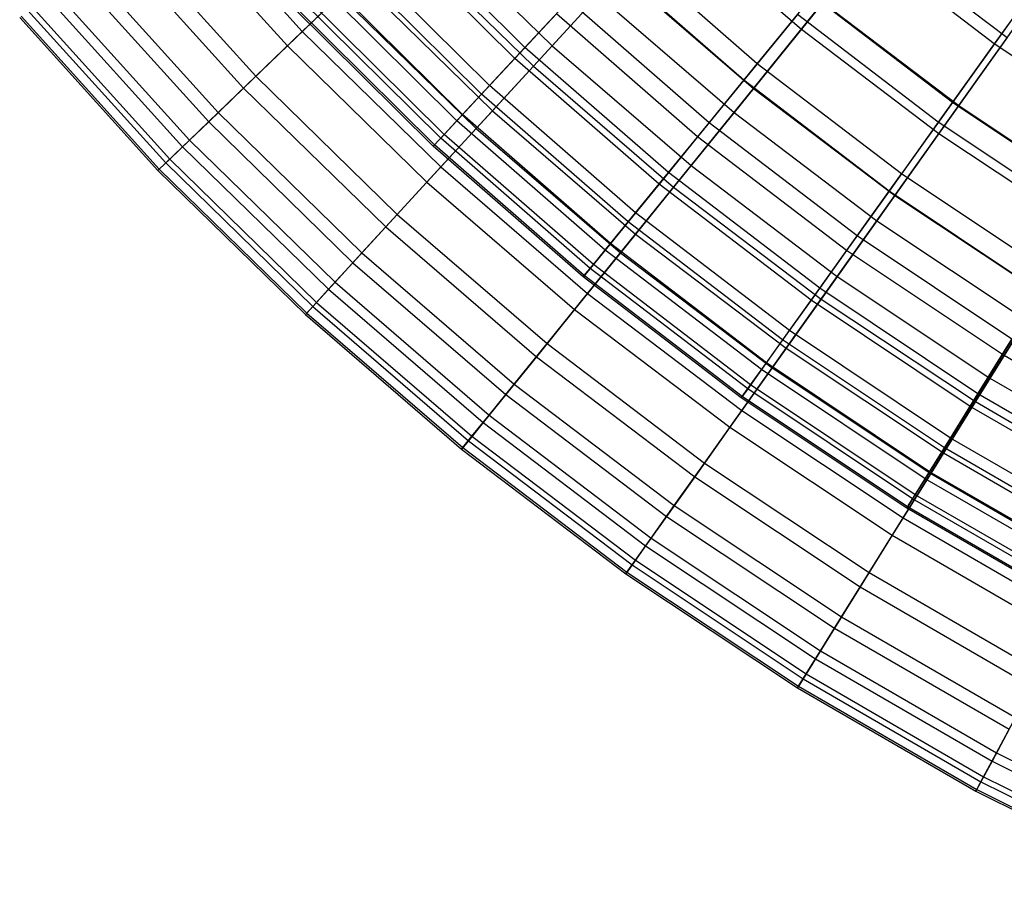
# Model space of a CAD drawing. Extents: x -8.3 to 8.8, y -6 to 6.
# Tile 1 of 177: x -4.4 to -2.6, y -5.4 to -3.9. Entities that reach past the tile are written whole.
import ezdxf

# ---------------------------------------------------------------- set-up
doc = ezdxf.new("R2010")
doc.units = 0
doc.header["$LTSCALE"] = 2.54
doc.layers.get('0').update_dxf_attribs({"linetype": 'CONTINUOUS'})

# ---------------------------------------------------------------- blocks, each defined once
blk = doc.blocks.new('DROPS_COLOR_A_STL')
at = {"color": 0}
for p, q in [((4.9326, -3.9359, 9.4778), (4.688, -3.6933, 9.4778)), ((4.9326, -3.9359, 9.4778), (4.688, -3.6933, 9.4778)), ((4.9143, -3.9556, 6.2023), (4.6684, -3.7119, 6.2023)), ((4.9143, -3.9556, 6.2023), (4.6684, -3.7119, 6.2023)), ((5.782, -3.9294, 4.846), (5.536, -3.7413, 4.846)), ((5.782, -3.9294, 4.846), (5.536, -3.7413, 4.846)), ((4.8685, -4.0048, 9.1213), (4.6195, -3.7581, 9.1213)), ((4.8685, -4.0048, 9.1213), (4.6195, -3.7581, 9.1213)), ((5.3531, -3.9653, 10.1697), (5.1057, -3.7497, 10.1697)), ((5.3531, -3.9653, 10.1697), (5.1057, -3.7497, 10.1697)), ((4.8541, -4.0203, 6.5603), (4.6042, -3.7726, 6.5603)), ((4.8541, -4.0203, 6.5603), (4.6042, -3.7726, 6.5603)), ((5.8949, -3.7715, 4.5325), (5.782, -3.9294, 4.846)), ((5.8949, -3.7715, 4.5325), (5.782, -3.9294, 4.846)), ((5.3288, -3.9951, 5.5063), (5.0795, -3.7778, 5.5063)), ((5.3288, -3.9951, 5.5063), (5.0795, -3.7778, 5.5063)), ((4.8197, -4.0574, 8.7596), (4.5674, -3.8074, 8.7596)), ((4.8197, -4.0574, 8.7596), (4.5674, -3.8074, 8.7596)), ((4.8094, -4.0684, 6.9232), (4.5565, -3.8178, 6.9232)), ((4.8094, -4.0684, 6.9232), (4.5565, -3.8178, 6.9232)), ((4.7801, -4.0999, 7.2894), (4.5253, -3.8473, 7.2894)), ((4.7801, -4.0999, 7.2894), (4.5253, -3.8473, 7.2894)), ((4.7863, -4.0932, 8.3941), (4.5319, -3.841, 8.3941)), ((4.7863, -4.0932, 8.3941), (4.5319, -3.841, 8.3941)), ((5.3531, -3.9653, 10.1697), (5.4536, -3.8422, 10.5024)), ((5.3531, -3.9653, 10.1697), (5.4536, -3.8422, 10.5024)), ((5.7063, -4.0354, 10.5024), (5.4536, -3.8422, 10.5024)), ((5.7063, -4.0354, 10.5024), (5.4536, -3.8422, 10.5024)), ((4.7665, -4.1146, 7.6576), (4.5107, -3.861, 7.6576)), ((4.7665, -4.1146, 7.6576), (4.5107, -3.861, 7.6576)), ((4.7686, -4.1123, 8.0263), (4.5129, -3.8589, 8.0263)), ((4.7686, -4.1123, 8.0263), (4.5129, -3.8589, 8.0263)), ((4.9326, -3.9359, 9.4778), (5.0118, -3.8507, 9.8277)), ((4.9326, -3.9359, 9.4778), (5.0118, -3.8507, 9.8277)), ((5.2658, -4.0722, 9.8277), (5.0118, -3.8507, 9.8277)), ((5.2658, -4.0722, 9.8277), (5.0118, -3.8507, 9.8277)), ((4.9895, -3.8747, 5.8505), (4.9143, -3.9556, 6.2023)), ((4.9895, -3.8747, 5.8505), (4.9143, -3.9556, 6.2023)), ((5.2451, -4.0975, 5.8505), (4.9895, -3.8747, 5.8505)), ((5.2451, -4.0975, 5.8505), (4.9895, -3.8747, 5.8505)), ((5.4259, -3.8762, 5.171), (5.3288, -3.9951, 5.5063)), ((5.4259, -3.8762, 5.171), (5.3288, -3.9951, 5.5063)), ((5.6807, -4.0711, 5.171), (5.4259, -3.8762, 5.171)), ((5.6807, -4.0711, 5.171), (5.4259, -3.8762, 5.171)), ((5.8106, -3.8894, 10.8245), (5.7063, -4.0354, 10.5024)), ((5.8106, -3.8894, 10.8245), (5.7063, -4.0354, 10.5024)), ((4.8685, -4.0048, 9.1213), (4.9326, -3.9359, 9.4778)), ((4.8685, -4.0048, 9.1213), (4.9326, -3.9359, 9.4778)), ((5.1923, -4.1622, 9.4778), (4.9326, -3.9359, 9.4778)), ((5.1923, -4.1622, 9.4778), (4.9326, -3.9359, 9.4778)), ((5.782, -3.9294, 4.846), (5.6807, -4.0711, 5.171)), ((5.782, -3.9294, 4.846), (5.6807, -4.0711, 5.171)), ((6.0395, -4.1013, 4.846), (5.782, -3.9294, 4.846)), ((6.0395, -4.1013, 4.846), (5.782, -3.9294, 4.846)), ((4.9143, -3.9556, 6.2023), (4.8541, -4.0203, 6.5603)), ((4.9143, -3.9556, 6.2023), (4.8541, -4.0203, 6.5603)), ((5.1752, -4.1831, 6.2023), (4.9143, -3.9556, 6.2023)), ((5.1752, -4.1831, 6.2023), (4.9143, -3.9556, 6.2023)), ((5.2658, -4.0722, 9.8277), (5.3531, -3.9653, 10.1697)), ((5.2658, -4.0722, 9.8277), (5.3531, -3.9653, 10.1697)), ((5.6138, -4.1647, 10.1697), (5.3531, -3.9653, 10.1697)), ((5.6138, -4.1647, 10.1697), (5.3531, -3.9653, 10.1697)), ((4.8197, -4.0574, 8.7596), (4.8685, -4.0048, 9.1213)), ((4.8197, -4.0574, 8.7596), (4.8685, -4.0048, 9.1213)), ((5.1327, -4.2351, 9.1213), (4.8685, -4.0048, 9.1213)), ((5.1327, -4.2351, 9.1213), (4.8685, -4.0048, 9.1213)), ((5.3288, -3.9951, 5.5063), (5.2451, -4.0975, 5.8505)), ((5.3288, -3.9951, 5.5063), (5.2451, -4.0975, 5.8505)), ((5.5915, -4.1959, 5.5063), (5.3288, -3.9951, 5.5063)), ((5.5915, -4.1959, 5.5063), (5.3288, -3.9951, 5.5063)), ((4.8541, -4.0203, 6.5603), (4.8094, -4.0684, 6.9232)), ((4.8541, -4.0203, 6.5603), (4.8094, -4.0684, 6.9232)), ((5.1194, -4.2515, 6.5603), (4.8541, -4.0203, 6.5603)), ((5.1194, -4.2515, 6.5603), (4.8541, -4.0203, 6.5603)), ((5.7063, -4.0354, 10.5024), (5.6138, -4.1647, 10.1697)), ((5.7063, -4.0354, 10.5024), (5.6138, -4.1647, 10.1697)), ((5.9707, -4.2119, 10.5024), (5.7063, -4.0354, 10.5024)), ((5.9707, -4.2119, 10.5024), (5.7063, -4.0354, 10.5024)), ((4.7863, -4.0932, 8.3941), (4.8197, -4.0574, 8.7596)), ((4.7863, -4.0932, 8.3941), (4.8197, -4.0574, 8.7596)), ((5.0874, -4.2907, 8.7596), (4.8197, -4.0574, 8.7596)), ((5.0874, -4.2907, 8.7596), (4.8197, -4.0574, 8.7596)), ((4.8094, -4.0684, 6.9232), (4.7801, -4.0999, 7.2894)), ((4.8094, -4.0684, 6.9232), (4.7801, -4.0999, 7.2894)), ((5.0778, -4.3024, 6.9232), (4.8094, -4.0684, 6.9232)), ((5.0778, -4.3024, 6.9232), (4.8094, -4.0684, 6.9232)), ((5.1923, -4.1622, 9.4778), (5.2658, -4.0722, 9.8277)), ((5.1923, -4.1622, 9.4778), (5.2658, -4.0722, 9.8277)), ((5.5336, -4.2769, 9.8277), (5.2658, -4.0722, 9.8277)), ((5.5336, -4.2769, 9.8277), (5.2658, -4.0722, 9.8277)), ((5.6807, -4.0711, 5.171), (5.5915, -4.1959, 5.5063)), ((5.6807, -4.0711, 5.171), (5.5915, -4.1959, 5.5063)), ((5.9475, -4.2492, 5.171), (5.6807, -4.0711, 5.171)), ((5.9475, -4.2492, 5.171), (5.6807, -4.0711, 5.171)), ((4.7686, -4.1123, 8.0263), (4.7863, -4.0932, 8.3941)), ((4.7686, -4.1123, 8.0263), (4.7863, -4.0932, 8.3941)), ((5.0564, -4.3286, 8.3941), (4.7863, -4.0932, 8.3941)), ((5.0564, -4.3286, 8.3941), (4.7863, -4.0932, 8.3941)), ((5.2451, -4.0975, 5.8505), (5.1752, -4.1831, 6.2023)), ((5.2451, -4.0975, 5.8505), (5.1752, -4.1831, 6.2023)), ((5.5145, -4.3035, 5.8505), (5.2451, -4.0975, 5.8505)), ((5.5145, -4.3035, 5.8505), (5.2451, -4.0975, 5.8505)), ((4.7801, -4.0999, 7.2894), (4.7665, -4.1146, 7.6576)), ((4.7801, -4.0999, 7.2894), (4.7665, -4.1146, 7.6576)), ((4.7665, -4.1146, 7.6576), (4.7686, -4.1123, 8.0263)), ((4.7665, -4.1146, 7.6576), (4.7686, -4.1123, 8.0263)), ((5.038, -4.3512, 7.6576), (4.7665, -4.1146, 7.6576)), ((5.038, -4.3512, 7.6576), (4.7665, -4.1146, 7.6576)), ((5.0399, -4.3488, 8.0263), (4.7686, -4.1123, 8.0263)), ((5.0399, -4.3488, 8.0263), (4.7686, -4.1123, 8.0263)), ((5.0506, -4.3357, 7.2894), (4.7801, -4.0999, 7.2894)), ((5.0506, -4.3357, 7.2894), (4.7801, -4.0999, 7.2894)), ((5.1327, -4.2351, 9.1213), (5.1923, -4.1622, 9.4778)), ((5.1327, -4.2351, 9.1213), (5.1923, -4.1622, 9.4778)), ((5.466, -4.3714, 9.4778), (5.1923, -4.1622, 9.4778)), ((5.466, -4.3714, 9.4778), (5.1923, -4.1622, 9.4778)), ((5.5336, -4.2769, 9.8277), (5.6138, -4.1647, 10.1697)), ((5.5336, -4.2769, 9.8277), (5.6138, -4.1647, 10.1697)), ((5.8867, -4.3469, 10.1697), (5.6138, -4.1647, 10.1697)), ((5.8867, -4.3469, 10.1697), (5.6138, -4.1647, 10.1697)), ((5.1752, -4.1831, 6.2023), (5.1194, -4.2515, 6.5603)), ((5.1752, -4.1831, 6.2023), (5.1194, -4.2515, 6.5603)), ((5.4503, -4.3934, 6.2023), (5.1752, -4.1831, 6.2023)), ((5.4503, -4.3934, 6.2023), (5.1752, -4.1831, 6.2023)), ((5.5915, -4.1959, 5.5063), (5.5145, -4.3035, 5.8505)), ((5.5915, -4.1959, 5.5063), (5.5145, -4.3035, 5.8505)), ((5.8665, -4.3795, 5.5063), (5.5915, -4.1959, 5.5063)), ((5.8665, -4.3795, 5.5063), (5.5915, -4.1959, 5.5063)), ((5.0874, -4.2907, 8.7596), (5.1327, -4.2351, 9.1213)), ((5.0874, -4.2907, 8.7596), (5.1327, -4.2351, 9.1213)), ((5.4112, -4.4481, 9.1213), (5.1327, -4.2351, 9.1213)), ((5.4112, -4.4481, 9.1213), (5.1327, -4.2351, 9.1213)), ((5.1194, -4.2515, 6.5603), (5.0778, -4.3024, 6.9232)), ((5.1194, -4.2515, 6.5603), (5.0778, -4.3024, 6.9232)), ((5.3989, -4.4652, 6.5603), (5.1194, -4.2515, 6.5603)), ((5.3989, -4.4652, 6.5603), (5.1194, -4.2515, 6.5603)), ((5.0564, -4.3286, 8.3941), (5.0874, -4.2907, 8.7596)), ((5.0564, -4.3286, 8.3941), (5.0874, -4.2907, 8.7596)), ((5.3695, -4.5064, 8.7596), (5.0874, -4.2907, 8.7596)), ((5.3695, -4.5064, 8.7596), (5.0874, -4.2907, 8.7596)), ((5.466, -4.3714, 9.4778), (5.5336, -4.2769, 9.8277)), ((5.466, -4.3714, 9.4778), (5.5336, -4.2769, 9.8277)), ((5.8139, -4.464, 9.8277), (5.5336, -4.2769, 9.8277)), ((5.8139, -4.464, 9.8277), (5.5336, -4.2769, 9.8277)), ((5.0778, -4.3024, 6.9232), (5.0506, -4.3357, 7.2894)), ((5.0778, -4.3024, 6.9232), (5.0506, -4.3357, 7.2894)), ((5.3607, -4.5187, 6.9232), (5.0778, -4.3024, 6.9232)), ((5.3607, -4.5187, 6.9232), (5.0778, -4.3024, 6.9232)), ((5.5145, -4.3035, 5.8505), (5.4503, -4.3934, 6.2023)), ((5.5145, -4.3035, 5.8505), (5.4503, -4.3934, 6.2023)), ((5.7966, -4.4918, 5.8505), (5.5145, -4.3035, 5.8505)), ((5.7966, -4.4918, 5.8505), (5.5145, -4.3035, 5.8505)), ((5.0399, -4.3488, 8.0263), (5.0564, -4.3286, 8.3941)), ((5.0399, -4.3488, 8.0263), (5.0564, -4.3286, 8.3941)), ((5.341, -4.5462, 8.3941), (5.0564, -4.3286, 8.3941)), ((5.341, -4.5462, 8.3941), (5.0564, -4.3286, 8.3941)), ((5.0506, -4.3357, 7.2894), (5.038, -4.3512, 7.6576)), ((5.0506, -4.3357, 7.2894), (5.038, -4.3512, 7.6576)), ((5.3357, -4.5536, 7.2894), (5.0506, -4.3357, 7.2894)), ((5.3357, -4.5536, 7.2894), (5.0506, -4.3357, 7.2894)), ((5.038, -4.3512, 7.6576), (5.0399, -4.3488, 8.0263)), ((5.038, -4.3512, 7.6576), (5.0399, -4.3488, 8.0263)), ((5.324, -4.5699, 7.6576), (5.038, -4.3512, 7.6576)), ((5.324, -4.5699, 7.6576), (5.038, -4.3512, 7.6576)), ((5.3258, -4.5674, 8.0263), (5.0399, -4.3488, 8.0263)), ((5.3258, -4.5674, 8.0263), (5.0399, -4.3488, 8.0263)), ((5.4112, -4.4481, 9.1213), (5.466, -4.3714, 9.4778)), ((5.4112, -4.4481, 9.1213), (5.466, -4.3714, 9.4778)), ((5.7525, -4.5627, 9.4778), (5.466, -4.3714, 9.4778)), ((5.7525, -4.5627, 9.4778), (5.466, -4.3714, 9.4778)), ((5.8665, -4.3795, 5.5063), (5.7966, -4.4918, 5.8505)), ((5.8665, -4.3795, 5.5063), (5.7966, -4.4918, 5.8505)), ((5.4503, -4.3934, 6.2023), (5.3989, -4.4652, 6.5603)), ((5.4503, -4.3934, 6.2023), (5.3989, -4.4652, 6.5603)), ((5.7382, -4.5856, 6.2023), (5.4503, -4.3934, 6.2023)), ((5.7382, -4.5856, 6.2023), (5.4503, -4.3934, 6.2023)), ((5.3695, -4.5064, 8.7596), (5.4112, -4.4481, 9.1213)), ((5.3695, -4.5064, 8.7596), (5.4112, -4.4481, 9.1213)), ((5.7027, -4.6427, 9.1213), (5.4112, -4.4481, 9.1213)), ((5.7027, -4.6427, 9.1213), (5.4112, -4.4481, 9.1213)), ((5.3989, -4.4652, 6.5603), (5.3607, -4.5187, 6.9232)), ((5.3989, -4.4652, 6.5603), (5.3607, -4.5187, 6.9232)), ((5.6916, -4.6606, 6.5603), (5.3989, -4.4652, 6.5603)), ((5.6916, -4.6606, 6.5603), (5.3989, -4.4652, 6.5603)), ((5.7525, -4.5627, 9.4778), (5.8139, -4.464, 9.8277)), ((5.7525, -4.5627, 9.4778), (5.8139, -4.464, 9.8277)), ((5.341, -4.5462, 8.3941), (5.3695, -4.5064, 8.7596)), ((5.341, -4.5462, 8.3941), (5.3695, -4.5064, 8.7596)), ((5.6648, -4.7036, 8.7596), (5.3695, -4.5064, 8.7596)), ((5.6648, -4.7036, 8.7596), (5.3695, -4.5064, 8.7596)), ((5.7966, -4.4918, 5.8505), (5.7382, -4.5856, 6.2023)), ((5.7966, -4.4918, 5.8505), (5.7382, -4.5856, 6.2023)), ((6.0901, -4.6616, 5.8505), (5.7966, -4.4918, 5.8505)), ((6.0901, -4.6616, 5.8505), (5.7966, -4.4918, 5.8505)), ((5.3607, -4.5187, 6.9232), (5.3357, -4.5536, 7.2894)), ((5.3607, -4.5187, 6.9232), (5.3357, -4.5536, 7.2894)), ((5.6568, -4.7164, 6.9232), (5.3607, -4.5187, 6.9232)), ((5.6568, -4.7164, 6.9232), (5.3607, -4.5187, 6.9232)), ((5.3357, -4.5536, 7.2894), (5.324, -4.5699, 7.6576)), ((5.3357, -4.5536, 7.2894), (5.324, -4.5699, 7.6576)), ((5.3258, -4.5674, 8.0263), (5.341, -4.5462, 8.3941)), ((5.3258, -4.5674, 8.0263), (5.341, -4.5462, 8.3941)), ((5.6341, -4.7529, 7.2894), (5.3357, -4.5536, 7.2894)), ((5.6341, -4.7529, 7.2894), (5.3357, -4.5536, 7.2894)), ((5.6389, -4.7452, 8.3941), (5.341, -4.5462, 8.3941)), ((5.6389, -4.7452, 8.3941), (5.341, -4.5462, 8.3941)), ((5.324, -4.5699, 7.6576), (5.3258, -4.5674, 8.0263)), ((5.324, -4.5699, 7.6576), (5.3258, -4.5674, 8.0263)), ((5.6236, -4.7699, 7.6576), (5.324, -4.5699, 7.6576)), ((5.6236, -4.7699, 7.6576), (5.324, -4.5699, 7.6576)), ((5.6252, -4.7673, 8.0263), (5.3258, -4.5674, 8.0263)), ((5.6252, -4.7673, 8.0263), (5.3258, -4.5674, 8.0263)), ((5.7027, -4.6427, 9.1213), (5.7525, -4.5627, 9.4778)), ((5.7027, -4.6427, 9.1213), (5.7525, -4.5627, 9.4778)), ((6.0506, -4.7352, 9.4778), (5.7525, -4.5627, 9.4778)), ((6.0506, -4.7352, 9.4778), (5.7525, -4.5627, 9.4778)), ((5.7382, -4.5856, 6.2023), (5.6916, -4.6606, 6.5603)), ((5.7382, -4.5856, 6.2023), (5.6916, -4.6606, 6.5603)), ((6.0379, -4.759, 6.2023), (5.7382, -4.5856, 6.2023)), ((6.0379, -4.759, 6.2023), (5.7382, -4.5856, 6.2023)), ((5.6648, -4.7036, 8.7596), (5.7027, -4.6427, 9.1213)), ((5.6648, -4.7036, 8.7596), (5.7027, -4.6427, 9.1213)), ((6.0061, -4.8182, 9.1213), (5.7027, -4.6427, 9.1213)), ((6.0061, -4.8182, 9.1213), (5.7027, -4.6427, 9.1213)), ((5.6916, -4.6606, 6.5603), (5.6568, -4.7164, 6.9232)), ((5.6916, -4.6606, 6.5603), (5.6568, -4.7164, 6.9232)), ((5.9961, -4.8368, 6.5603), (5.6916, -4.6606, 6.5603)), ((5.9961, -4.8368, 6.5603), (5.6916, -4.6606, 6.5603)), ((5.6389, -4.7452, 8.3941), (5.6648, -4.7036, 8.7596)), ((5.6389, -4.7452, 8.3941), (5.6648, -4.7036, 8.7596)), ((5.9722, -4.8814, 8.7596), (5.6648, -4.7036, 8.7596)), ((5.9722, -4.8814, 8.7596), (5.6648, -4.7036, 8.7596)), ((5.6568, -4.7164, 6.9232), (5.6341, -4.7529, 7.2894)), ((5.6568, -4.7164, 6.9232), (5.6341, -4.7529, 7.2894)), ((5.965, -4.8948, 6.9232), (5.6568, -4.7164, 6.9232)), ((5.965, -4.8948, 6.9232), (5.6568, -4.7164, 6.9232)), ((5.6341, -4.7529, 7.2894), (5.6236, -4.7699, 7.6576)), ((5.6341, -4.7529, 7.2894), (5.6236, -4.7699, 7.6576)), ((5.6252, -4.7673, 8.0263), (5.6389, -4.7452, 8.3941)), ((5.6252, -4.7673, 8.0263), (5.6389, -4.7452, 8.3941)), ((5.9447, -4.9326, 7.2894), (5.6341, -4.7529, 7.2894)), ((5.9447, -4.9326, 7.2894), (5.6341, -4.7529, 7.2894)), ((5.949, -4.9246, 8.3941), (5.6389, -4.7452, 8.3941)), ((5.949, -4.9246, 8.3941), (5.6389, -4.7452, 8.3941)), ((5.6236, -4.7699, 7.6576), (5.6252, -4.7673, 8.0263)), ((5.6236, -4.7699, 7.6576), (5.6252, -4.7673, 8.0263)), ((5.9353, -4.9502, 7.6576), (5.6236, -4.7699, 7.6576)), ((5.9353, -4.9502, 7.6576), (5.6236, -4.7699, 7.6576)), ((5.9367, -4.9476, 8.0263), (5.6252, -4.7673, 8.0263)), ((5.9367, -4.9476, 8.0263), (5.6252, -4.7673, 8.0263))]:
    blk.add_line(p, q, dxfattribs=at)
blk = doc.blocks.new('GROUP_1')
at = {"color": 0}
for p, q in [((4.2094, 2.3515, 8.058), (4.4445, 2.0914, 8.058)), ((4.2094, 2.3515, 8.058), (4.4445, 2.0914, 8.058)), ((4.181, 2.3274, 4.0472), (4.4176, 2.0655, 4.0472)), ((4.181, 2.3274, 4.0472), (4.4176, 2.0655, 4.0472)), ((5.1112, 2.2996, 2.715), (5.3477, 2.0957, 2.715)), ((5.1112, 2.2996, 2.715), (5.3477, 2.0957, 2.715)), ((4.6589, 2.2977, 8.7389), (4.8965, 2.0657, 8.7389)), ((4.6589, 2.2977, 8.7389), (4.8965, 2.0657, 8.7389)), ((4.1205, 2.276, 7.705), (4.3604, 2.0106, 7.705)), ((4.1205, 2.276, 7.705), (4.3604, 2.0106, 7.705)), ((4.0971, 2.2561, 4.4023), (4.3383, 1.9893, 4.4023)), ((4.0971, 2.2561, 4.4023), (4.3383, 1.9893, 4.4023)), ((4.6229, 2.2631, 3.3609), (4.8627, 2.0288, 3.3609)), ((4.6229, 2.2631, 3.3609), (4.8627, 2.0288, 3.3609)), ((5.4818, 2.2613, 2.4104), (5.3477, 2.0957, 2.715)), ((5.4818, 2.2613, 2.4104), (5.3477, 2.0957, 2.715)), ((5.4818, 2.2613, 2.4104), (5.72, 2.0805, 2.4104)), ((5.4818, 2.2613, 2.4104), (5.72, 2.0805, 2.4104)), ((4.0484, 2.2148, 7.3455), (4.2923, 1.945, 7.3455)), ((4.0484, 2.2148, 7.3455), (4.2923, 1.945, 7.3455)), ((4.0301, 2.1993, 4.7635), (4.275, 1.9284, 4.7635)), ((4.0301, 2.1993, 4.7635), (4.275, 1.9284, 4.7635)), ((4.8965, 2.0657, 8.7389), (5.0181, 2.1982, 9.0642)), ((4.8965, 2.0657, 8.7389), (5.0181, 2.1982, 9.0642)), ((5.0181, 2.1982, 9.0642), (5.2611, 1.9887, 9.0642)), ((5.0181, 2.1982, 9.0642), (5.2611, 1.9887, 9.0642)), ((4.4445, 2.0914, 8.058), (4.5441, 2.1872, 8.403)), ((4.4445, 2.0914, 8.058), (4.5441, 2.1872, 8.403)), ((4.5441, 2.1872, 8.403), (4.7887, 1.9483, 8.403)), ((4.5441, 2.1872, 8.403), (4.7887, 1.9483, 8.403)), ((3.9803, 2.157, 5.1294), (4.2279, 1.8831, 5.1294)), ((3.9803, 2.157, 5.1294), (4.2279, 1.8831, 5.1294)), ((3.9935, 2.1682, 6.9808), (4.2403, 1.895, 6.9808)), ((3.9935, 2.1682, 6.9808), (4.2403, 1.895, 6.9808)), ((4.5126, 2.1569, 3.6996), (4.4176, 2.0655, 4.0472)), ((4.5126, 2.1569, 3.6996), (4.4176, 2.0655, 4.0472)), ((4.5126, 2.1569, 3.6996), (4.7591, 1.9161, 3.6996)), ((4.5126, 2.1569, 3.6996), (4.7591, 1.9161, 3.6996)), ((4.9802, 2.1569, 3.0323), (4.8627, 2.0288, 3.3609)), ((4.9802, 2.1569, 3.0323), (4.8627, 2.0288, 3.3609)), ((4.9802, 2.1569, 3.0323), (5.2258, 1.9451, 3.0323)), ((4.9802, 2.1569, 3.0323), (5.2258, 1.9451, 3.0323)), ((5.2611, 1.9887, 9.0642), (5.3867, 2.1439, 9.3777)), ((5.2611, 1.9887, 9.0642), (5.3867, 2.1439, 9.3777)), ((5.3867, 2.1439, 9.3777), (5.6324, 1.9574, 9.3777)), ((5.3867, 2.1439, 9.3777), (5.6324, 1.9574, 9.3777)), ((3.9479, 2.1295, 5.4987), (4.1973, 1.8536, 5.4987)), ((3.9479, 2.1295, 5.4987), (4.1973, 1.8536, 5.4987)), ((3.9558, 2.1362, 6.6124), (4.2047, 1.8608, 6.6124)), ((3.9558, 2.1362, 6.6124), (4.2047, 1.8608, 6.6124)), ((5.6324, 1.9574, 9.3777), (5.7591, 2.1356, 9.6783)), ((5.6324, 1.9574, 9.3777), (5.7591, 2.1356, 9.6783)), ((3.933, 2.1169, 5.8699), (4.1832, 1.8401, 5.8699)), ((3.933, 2.1169, 5.8699), (4.1832, 1.8401, 5.8699)), ((3.9356, 2.1191, 6.2416), (4.1857, 1.8424, 6.2416)), ((3.9356, 2.1191, 6.2416), (4.1857, 1.8424, 6.2416)), ((4.3604, 2.0106, 7.705), (4.4445, 2.0914, 8.058)), ((4.3604, 2.0106, 7.705), (4.4445, 2.0914, 8.058)), ((4.4445, 2.0914, 8.058), (4.6952, 1.8464, 8.058)), ((4.4445, 2.0914, 8.058), (4.6952, 1.8464, 8.058)), ((5.3477, 2.0957, 2.715), (5.2258, 1.9451, 3.0323)), ((5.3477, 2.0957, 2.715), (5.2258, 1.9451, 3.0323)), ((5.3477, 2.0957, 2.715), (5.5965, 1.9069, 2.715)), ((5.3477, 2.0957, 2.715), (5.5965, 1.9069, 2.715)), ((5.72, 2.0805, 2.4104), (5.5965, 1.9069, 2.715)), ((5.72, 2.0805, 2.4104), (5.5965, 1.9069, 2.715)), ((4.4176, 2.0655, 4.0472), (4.3383, 1.9893, 4.4023)), ((4.4176, 2.0655, 4.0472), (4.3383, 1.9893, 4.4023)), ((4.4176, 2.0655, 4.0472), (4.67, 1.819, 4.0472)), ((4.4176, 2.0655, 4.0472), (4.67, 1.819, 4.0472)), ((4.7887, 1.9483, 8.403), (4.8965, 2.0657, 8.7389)), ((4.7887, 1.9483, 8.403), (4.8965, 2.0657, 8.7389)), ((4.8965, 2.0657, 8.7389), (5.148, 1.8489, 8.7389)), ((4.8965, 2.0657, 8.7389), (5.148, 1.8489, 8.7389)), ((4.8627, 2.0288, 3.3609), (4.7591, 1.9161, 3.6996)), ((4.8627, 2.0288, 3.3609), (4.7591, 1.9161, 3.6996)), ((4.8627, 2.0288, 3.3609), (5.1165, 1.81, 3.3609)), ((4.8627, 2.0288, 3.3609), (5.1165, 1.81, 3.3609)), ((4.2923, 1.945, 7.3455), (4.3604, 2.0106, 7.705)), ((4.2923, 1.945, 7.3455), (4.3604, 2.0106, 7.705)), ((4.3604, 2.0106, 7.705), (4.6164, 1.7605, 7.705)), ((4.3604, 2.0106, 7.705), (4.6164, 1.7605, 7.705)), ((4.3383, 1.9893, 4.4023), (4.275, 1.9284, 4.7635)), ((4.3383, 1.9893, 4.4023), (4.275, 1.9284, 4.7635)), ((4.3383, 1.9893, 4.4023), (4.5956, 1.7379, 4.4023)), ((4.3383, 1.9893, 4.4023), (4.5956, 1.7379, 4.4023)), ((5.148, 1.8489, 8.7389), (5.2611, 1.9887, 9.0642)), ((5.148, 1.8489, 8.7389), (5.2611, 1.9887, 9.0642)), ((5.2611, 1.9887, 9.0642), (5.5167, 1.7947, 9.0642)), ((5.2611, 1.9887, 9.0642), (5.5167, 1.7947, 9.0642)), ((4.2403, 1.895, 6.9808), (4.2923, 1.945, 7.3455)), ((4.2403, 1.895, 6.9808), (4.2923, 1.945, 7.3455)), ((4.2923, 1.945, 7.3455), (4.5524, 1.6909, 7.3455)), ((4.2923, 1.945, 7.3455), (4.5524, 1.6909, 7.3455)), ((4.6952, 1.8464, 8.058), (4.7887, 1.9483, 8.403)), ((4.6952, 1.8464, 8.058), (4.7887, 1.9483, 8.403)), ((4.7887, 1.9483, 8.403), (5.0477, 1.725, 8.403)), ((4.7887, 1.9483, 8.403), (5.0477, 1.725, 8.403)), ((5.2258, 1.9451, 3.0323), (5.1165, 1.81, 3.3609)), ((5.2258, 1.9451, 3.0323), (5.1165, 1.81, 3.3609)), ((5.2258, 1.9451, 3.0323), (5.4842, 1.749, 3.0323)), ((5.2258, 1.9451, 3.0323), (5.4842, 1.749, 3.0323)), ((5.5167, 1.7947, 9.0642), (5.6324, 1.9574, 9.3777)), ((5.5167, 1.7947, 9.0642), (5.6324, 1.9574, 9.3777)), ((5.6324, 1.9574, 9.3777), (5.8892, 1.7865, 9.3777)), ((5.6324, 1.9574, 9.3777), (5.8892, 1.7865, 9.3777)), ((4.275, 1.9284, 4.7635), (4.2279, 1.8831, 5.1294)), ((4.275, 1.9284, 4.7635), (4.2279, 1.8831, 5.1294)), ((4.275, 1.9284, 4.7635), (4.5362, 1.6732, 4.7635)), ((4.275, 1.9284, 4.7635), (4.5362, 1.6732, 4.7635)), ((4.7591, 1.9161, 3.6996), (4.67, 1.819, 4.0472)), ((4.7591, 1.9161, 3.6996), (4.67, 1.819, 4.0472)), ((4.7591, 1.9161, 3.6996), (5.0202, 1.691, 3.6996)), ((4.7591, 1.9161, 3.6996), (5.0202, 1.691, 3.6996)), ((5.5965, 1.9069, 2.715), (5.4842, 1.749, 3.0323)), ((5.5965, 1.9069, 2.715), (5.4842, 1.749, 3.0323)), ((5.5965, 1.9069, 2.715), (5.8565, 1.7339, 2.715)), ((5.5965, 1.9069, 2.715), (5.8565, 1.7339, 2.715)), ((4.2047, 1.8608, 6.6124), (4.2403, 1.895, 6.9808)), ((4.2047, 1.8608, 6.6124), (4.2403, 1.895, 6.9808)), ((4.2403, 1.895, 6.9808), (4.5037, 1.6377, 6.9808)), ((4.2403, 1.895, 6.9808), (4.5037, 1.6377, 6.9808)), ((4.2279, 1.8831, 5.1294), (4.1973, 1.8536, 5.4987)), ((4.2279, 1.8831, 5.1294), (4.1973, 1.8536, 5.4987)), ((4.2279, 1.8831, 5.1294), (4.492, 1.6251, 5.1294)), ((4.2279, 1.8831, 5.1294), (4.492, 1.6251, 5.1294)), ((4.1973, 1.8536, 5.4987), (4.1832, 1.8401, 5.8699)), ((4.1973, 1.8536, 5.4987), (4.1832, 1.8401, 5.8699)), ((4.1857, 1.8424, 6.2416), (4.2047, 1.8608, 6.6124)), ((4.1857, 1.8424, 6.2416), (4.2047, 1.8608, 6.6124)), ((4.1973, 1.8536, 5.4987), (4.4633, 1.5937, 5.4987)), ((4.1973, 1.8536, 5.4987), (4.4633, 1.5937, 5.4987)), ((4.2047, 1.8608, 6.6124), (4.4703, 1.6014, 6.6124)), ((4.2047, 1.8608, 6.6124), (4.4703, 1.6014, 6.6124)), ((4.1832, 1.8401, 5.8699), (4.1857, 1.8424, 6.2416)), ((4.1832, 1.8401, 5.8699), (4.1857, 1.8424, 6.2416)), ((4.1832, 1.8401, 5.8699), (4.4501, 1.5793, 5.8699)), ((4.1832, 1.8401, 5.8699), (4.4501, 1.5793, 5.8699)), ((4.1857, 1.8424, 6.2416), (4.4524, 1.5819, 6.2416)), ((4.1857, 1.8424, 6.2416), (4.4524, 1.5819, 6.2416)), ((4.6164, 1.7605, 7.705), (4.6952, 1.8464, 8.058)), ((4.6164, 1.7605, 7.705), (4.6952, 1.8464, 8.058)), ((4.6952, 1.8464, 8.058), (4.9607, 1.6175, 8.058)), ((4.6952, 1.8464, 8.058), (4.9607, 1.6175, 8.058)), ((5.0477, 1.725, 8.403), (5.148, 1.8489, 8.7389)), ((5.0477, 1.725, 8.403), (5.148, 1.8489, 8.7389)), ((5.148, 1.8489, 8.7389), (5.4124, 1.6481, 8.7389)), ((5.148, 1.8489, 8.7389), (5.4124, 1.6481, 8.7389)), ((4.67, 1.819, 4.0472), (4.5956, 1.7379, 4.4023)), ((4.67, 1.819, 4.0472), (4.5956, 1.7379, 4.4023)), ((4.67, 1.819, 4.0472), (4.9373, 1.5885, 4.0472)), ((4.67, 1.819, 4.0472), (4.9373, 1.5885, 4.0472)), ((5.1165, 1.81, 3.3609), (5.0202, 1.691, 3.6996)), ((5.1165, 1.81, 3.3609), (5.0202, 1.691, 3.6996)), ((5.1165, 1.81, 3.3609), (5.3835, 1.6074, 3.3609)), ((5.1165, 1.81, 3.3609), (5.3835, 1.6074, 3.3609)), ((5.4124, 1.6481, 8.7389), (5.5167, 1.7947, 9.0642)), ((5.4124, 1.6481, 8.7389), (5.5167, 1.7947, 9.0642)), ((5.5167, 1.7947, 9.0642), (5.7838, 1.6169, 9.0642)), ((5.5167, 1.7947, 9.0642), (5.7838, 1.6169, 9.0642)), ((4.5524, 1.6909, 7.3455), (4.6164, 1.7605, 7.705)), ((4.5524, 1.6909, 7.3455), (4.6164, 1.7605, 7.705)), ((4.6164, 1.7605, 7.705), (4.8874, 1.5269, 7.705)), ((4.6164, 1.7605, 7.705), (4.8874, 1.5269, 7.705)), ((5.4842, 1.749, 3.0323), (5.3835, 1.6074, 3.3609)), ((5.4842, 1.749, 3.0323), (5.3835, 1.6074, 3.3609)), ((5.4842, 1.749, 3.0323), (5.7542, 1.5693, 3.0323)), ((5.4842, 1.749, 3.0323), (5.7542, 1.5693, 3.0323)), ((4.5956, 1.7379, 4.4023), (4.5362, 1.6732, 4.7635)), ((4.5956, 1.7379, 4.4023), (4.5362, 1.6732, 4.7635)), ((4.5956, 1.7379, 4.4023), (4.868, 1.503, 4.4023)), ((4.5956, 1.7379, 4.4023), (4.868, 1.503, 4.4023)), ((4.9607, 1.6175, 8.058), (5.0477, 1.725, 8.403)), ((4.9607, 1.6175, 8.058), (5.0477, 1.725, 8.403)), ((5.0477, 1.725, 8.403), (5.3201, 1.5182, 8.403)), ((5.0477, 1.725, 8.403), (5.3201, 1.5182, 8.403)), ((4.5037, 1.6377, 6.9808), (4.5524, 1.6909, 7.3455)), ((4.5037, 1.6377, 6.9808), (4.5524, 1.6909, 7.3455)), ((4.5524, 1.6909, 7.3455), (4.8279, 1.4534, 7.3455)), ((4.5524, 1.6909, 7.3455), (4.8279, 1.4534, 7.3455)), ((5.0202, 1.691, 3.6996), (4.9373, 1.5885, 4.0472)), ((5.0202, 1.691, 3.6996), (4.9373, 1.5885, 4.0472)), ((5.0202, 1.691, 3.6996), (5.2947, 1.4826, 3.6996)), ((5.0202, 1.691, 3.6996), (5.2947, 1.4826, 3.6996)), ((4.5362, 1.6732, 4.7635), (4.492, 1.6251, 5.1294)), ((4.5362, 1.6732, 4.7635), (4.492, 1.6251, 5.1294)), ((4.5362, 1.6732, 4.7635), (4.8128, 1.4347, 4.7635)), ((4.5362, 1.6732, 4.7635), (4.8128, 1.4347, 4.7635)), ((5.3201, 1.5182, 8.403), (5.4124, 1.6481, 8.7389)), ((5.3201, 1.5182, 8.403), (5.4124, 1.6481, 8.7389)), ((5.4124, 1.6481, 8.7389), (5.6889, 1.4642, 8.7389)), ((5.4124, 1.6481, 8.7389), (5.6889, 1.4642, 8.7389)), ((4.492, 1.6251, 5.1294), (4.4633, 1.5937, 5.4987)), ((4.492, 1.6251, 5.1294), (4.4633, 1.5937, 5.4987)), ((4.4703, 1.6014, 6.6124), (4.5037, 1.6377, 6.9808)), ((4.4703, 1.6014, 6.6124), (4.5037, 1.6377, 6.9808)), ((4.492, 1.6251, 5.1294), (4.7717, 1.384, 5.1294)), ((4.492, 1.6251, 5.1294), (4.7717, 1.384, 5.1294)), ((4.5037, 1.6377, 6.9808), (4.7825, 1.3973, 6.9808)), ((4.5037, 1.6377, 6.9808), (4.7825, 1.3973, 6.9808)), ((4.8874, 1.5269, 7.705), (4.9607, 1.6175, 8.058)), ((4.8874, 1.5269, 7.705), (4.9607, 1.6175, 8.058)), ((4.9607, 1.6175, 8.058), (5.24, 1.4056, 8.058)), ((4.9607, 1.6175, 8.058), (5.24, 1.4056, 8.058)), ((5.3835, 1.6074, 3.3609), (5.2947, 1.4826, 3.6996)), ((5.3835, 1.6074, 3.3609), (5.2947, 1.4826, 3.6996)), ((5.3835, 1.6074, 3.3609), (5.6625, 1.4217, 3.3609)), ((5.3835, 1.6074, 3.3609), (5.6625, 1.4217, 3.3609)), ((5.6889, 1.4642, 8.7389), (5.7838, 1.6169, 9.0642)), ((5.6889, 1.4642, 8.7389), (5.7838, 1.6169, 9.0642)), ((4.4633, 1.5937, 5.4987), (4.4501, 1.5793, 5.8699)), ((4.4633, 1.5937, 5.4987), (4.4501, 1.5793, 5.8699)), ((4.4524, 1.5819, 6.2416), (4.4703, 1.6014, 6.6124)), ((4.4524, 1.5819, 6.2416), (4.4703, 1.6014, 6.6124)), ((4.4633, 1.5937, 5.4987), (4.745, 1.3509, 5.4987)), ((4.4633, 1.5937, 5.4987), (4.745, 1.3509, 5.4987)), ((4.4703, 1.6014, 6.6124), (4.7515, 1.359, 6.6124)), ((4.4703, 1.6014, 6.6124), (4.7515, 1.359, 6.6124)), ((4.9373, 1.5885, 4.0472), (4.868, 1.503, 4.4023)), ((4.9373, 1.5885, 4.0472), (4.868, 1.503, 4.4023)), ((4.9373, 1.5885, 4.0472), (5.2183, 1.3752, 4.0472)), ((4.9373, 1.5885, 4.0472), (5.2183, 1.3752, 4.0472)), ((4.4501, 1.5793, 5.8699), (4.4524, 1.5819, 6.2416)), ((4.4501, 1.5793, 5.8699), (4.4524, 1.5819, 6.2416)), ((4.4501, 1.5793, 5.8699), (4.7326, 1.3357, 5.8699)), ((4.4501, 1.5793, 5.8699), (4.7326, 1.3357, 5.8699)), ((4.4524, 1.5819, 6.2416), (4.7348, 1.3384, 6.2416)), ((4.4524, 1.5819, 6.2416), (4.7348, 1.3384, 6.2416)), ((5.7542, 1.5693, 3.0323), (5.6625, 1.4217, 3.3609)), ((5.7542, 1.5693, 3.0323), (5.6625, 1.4217, 3.3609)), ((4.8279, 1.4534, 7.3455), (4.8874, 1.5269, 7.705)), ((4.8279, 1.4534, 7.3455), (4.8874, 1.5269, 7.705)), ((4.8874, 1.5269, 7.705), (5.1724, 1.3105, 7.705)), ((4.8874, 1.5269, 7.705), (5.1724, 1.3105, 7.705)), ((5.24, 1.4056, 8.058), (5.3201, 1.5182, 8.403)), ((5.24, 1.4056, 8.058), (5.3201, 1.5182, 8.403)), ((5.3201, 1.5182, 8.403), (5.6048, 1.3288, 8.403)), ((5.3201, 1.5182, 8.403), (5.6048, 1.3288, 8.403)), ((4.868, 1.503, 4.4023), (4.8128, 1.4347, 4.7635)), ((4.868, 1.503, 4.4023), (4.8128, 1.4347, 4.7635)), ((4.868, 1.503, 4.4023), (5.1546, 1.2855, 4.4023)), ((4.868, 1.503, 4.4023), (5.1546, 1.2855, 4.4023)), ((5.2947, 1.4826, 3.6996), (5.2183, 1.3752, 4.0472)), ((5.2947, 1.4826, 3.6996), (5.2183, 1.3752, 4.0472)), ((5.2947, 1.4826, 3.6996), (5.5817, 1.2917, 3.6996)), ((5.2947, 1.4826, 3.6996), (5.5817, 1.2917, 3.6996)), ((5.6048, 1.3288, 8.403), (5.6889, 1.4642, 8.7389)), ((5.6048, 1.3288, 8.403), (5.6889, 1.4642, 8.7389)), ((5.6889, 1.4642, 8.7389), (5.9762, 1.2978, 8.7389)), ((5.6889, 1.4642, 8.7389), (5.9762, 1.2978, 8.7389)), ((4.7825, 1.3973, 6.9808), (4.8279, 1.4534, 7.3455)), ((4.7825, 1.3973, 6.9808), (4.8279, 1.4534, 7.3455)), ((4.8279, 1.4534, 7.3455), (5.1176, 1.2335, 7.3455)), ((4.8279, 1.4534, 7.3455), (5.1176, 1.2335, 7.3455)), ((4.8128, 1.4347, 4.7635), (4.7717, 1.384, 5.1294)), ((4.8128, 1.4347, 4.7635), (4.7717, 1.384, 5.1294)), ((4.8128, 1.4347, 4.7635), (5.1037, 1.2139, 4.7635)), ((4.8128, 1.4347, 4.7635), (5.1037, 1.2139, 4.7635)), ((5.6625, 1.4217, 3.3609), (5.5817, 1.2917, 3.6996)), ((5.6625, 1.4217, 3.3609), (5.5817, 1.2917, 3.6996)), ((5.6625, 1.4217, 3.3609), (5.9525, 1.2538, 3.3609)), ((5.6625, 1.4217, 3.3609), (5.9525, 1.2538, 3.3609)), ((4.7515, 1.359, 6.6124), (4.7825, 1.3973, 6.9808)), ((4.7515, 1.359, 6.6124), (4.7825, 1.3973, 6.9808)), ((4.7825, 1.3973, 6.9808), (5.0758, 1.1747, 6.9808)), ((4.7825, 1.3973, 6.9808), (5.0758, 1.1747, 6.9808)), ((5.1724, 1.3105, 7.705), (5.24, 1.4056, 8.058)), ((5.1724, 1.3105, 7.705), (5.24, 1.4056, 8.058)), ((5.24, 1.4056, 8.058), (5.5318, 1.2114, 8.058)), ((5.24, 1.4056, 8.058), (5.5318, 1.2114, 8.058)), ((4.7717, 1.384, 5.1294), (4.745, 1.3509, 5.4987)), ((4.7717, 1.384, 5.1294), (4.745, 1.3509, 5.4987)), ((4.7717, 1.384, 5.1294), (5.0658, 1.1607, 5.1294)), ((4.7717, 1.384, 5.1294), (5.0658, 1.1607, 5.1294)), ((5.2183, 1.3752, 4.0472), (5.1546, 1.2855, 4.4023)), ((5.2183, 1.3752, 4.0472), (5.1546, 1.2855, 4.4023)), ((5.2183, 1.3752, 4.0472), (5.5121, 1.1797, 4.0472)), ((5.2183, 1.3752, 4.0472), (5.5121, 1.1797, 4.0472)), ((4.7348, 1.3384, 6.2416), (4.7515, 1.359, 6.6124)), ((4.7348, 1.3384, 6.2416), (4.7515, 1.359, 6.6124)), ((4.7515, 1.359, 6.6124), (5.0472, 1.1345, 6.6124)), ((4.7515, 1.359, 6.6124), (5.0472, 1.1345, 6.6124)), ((4.745, 1.3509, 5.4987), (4.7326, 1.3357, 5.8699)), ((4.745, 1.3509, 5.4987), (4.7326, 1.3357, 5.8699)), ((4.7326, 1.3357, 5.8699), (4.7348, 1.3384, 6.2416)), ((4.7326, 1.3357, 5.8699), (4.7348, 1.3384, 6.2416)), ((4.7348, 1.3384, 6.2416), (5.0318, 1.1129, 6.2416)), ((4.7348, 1.3384, 6.2416), (5.0318, 1.1129, 6.2416)), ((4.745, 1.3509, 5.4987), (5.0412, 1.1261, 5.4987)), ((4.745, 1.3509, 5.4987), (5.0412, 1.1261, 5.4987)), ((4.7326, 1.3357, 5.8699), (5.0298, 1.1101, 5.8699)), ((4.7326, 1.3357, 5.8699), (5.0298, 1.1101, 5.8699)), ((5.5318, 1.2114, 8.058), (5.6048, 1.3288, 8.403)), ((5.5318, 1.2114, 8.058), (5.6048, 1.3288, 8.403)), ((5.6048, 1.3288, 8.403), (5.9007, 1.1575, 8.403)), ((5.6048, 1.3288, 8.403), (5.9007, 1.1575, 8.403)), ((5.1176, 1.2335, 7.3455), (5.1724, 1.3105, 7.705)), ((5.1176, 1.2335, 7.3455), (5.1724, 1.3105, 7.705)), ((5.1724, 1.3105, 7.705), (5.4703, 1.1123, 7.705)), ((5.1724, 1.3105, 7.705), (5.4703, 1.1123, 7.705)), ((5.1546, 1.2855, 4.4023), (5.1037, 1.2139, 4.7635)), ((5.1546, 1.2855, 4.4023), (5.1037, 1.2139, 4.7635)), ((5.1546, 1.2855, 4.4023), (5.4541, 1.0862, 4.4023)), ((5.1546, 1.2855, 4.4023), (5.4541, 1.0862, 4.4023)), ((5.5817, 1.2917, 3.6996), (5.5121, 1.1797, 4.0472)), ((5.5817, 1.2917, 3.6996), (5.5121, 1.1797, 4.0472)), ((5.5817, 1.2917, 3.6996), (5.88, 1.119, 3.6996)), ((5.5817, 1.2917, 3.6996), (5.88, 1.119, 3.6996)), ((5.0758, 1.1747, 6.9808), (5.1176, 1.2335, 7.3455)), ((5.0758, 1.1747, 6.9808), (5.1176, 1.2335, 7.3455)), ((5.1176, 1.2335, 7.3455), (5.4204, 1.032, 7.3455)), ((5.1176, 1.2335, 7.3455), (5.4204, 1.032, 7.3455)), ((5.1037, 1.2139, 4.7635), (5.0658, 1.1607, 5.1294)), ((5.1037, 1.2139, 4.7635), (5.0658, 1.1607, 5.1294)), ((5.1037, 1.2139, 4.7635), (5.4077, 1.0116, 4.7635)), ((5.1037, 1.2139, 4.7635), (5.4077, 1.0116, 4.7635)), ((5.4703, 1.1123, 7.705), (5.5318, 1.2114, 8.058)), ((5.4703, 1.1123, 7.705), (5.5318, 1.2114, 8.058)), ((5.5318, 1.2114, 8.058), (5.8352, 1.0357, 8.058)), ((5.5318, 1.2114, 8.058), (5.8352, 1.0357, 8.058)), ((5.5121, 1.1797, 4.0472), (5.4541, 1.0862, 4.4023)), ((5.5121, 1.1797, 4.0472), (5.4541, 1.0862, 4.4023)), ((5.5121, 1.1797, 4.0472), (5.8175, 1.0029, 4.0472)), ((5.5121, 1.1797, 4.0472), (5.8175, 1.0029, 4.0472)), ((5.0658, 1.1607, 5.1294), (5.0412, 1.1261, 5.4987)), ((5.0658, 1.1607, 5.1294), (5.0412, 1.1261, 5.4987)), ((5.0472, 1.1345, 6.6124), (5.0758, 1.1747, 6.9808)), ((5.0472, 1.1345, 6.6124), (5.0758, 1.1747, 6.9808)), ((5.0658, 1.1607, 5.1294), (5.3732, 0.9562, 5.1294)), ((5.0658, 1.1607, 5.1294), (5.3732, 0.9562, 5.1294)), ((5.0758, 1.1747, 6.9808), (5.3823, 0.9708, 6.9808)), ((5.0758, 1.1747, 6.9808), (5.3823, 0.9708, 6.9808)), ((5.0412, 1.1261, 5.4987), (5.0298, 1.1101, 5.8699)), ((5.0412, 1.1261, 5.4987), (5.0298, 1.1101, 5.8699)), ((5.0318, 1.1129, 6.2416), (5.0472, 1.1345, 6.6124)), ((5.0318, 1.1129, 6.2416), (5.0472, 1.1345, 6.6124)), ((5.0412, 1.1261, 5.4987), (5.3508, 0.92, 5.4987)), ((5.0412, 1.1261, 5.4987), (5.3508, 0.92, 5.4987)), ((5.0472, 1.1345, 6.6124), (5.3563, 0.9288, 6.6124)), ((5.0472, 1.1345, 6.6124), (5.3563, 0.9288, 6.6124)), ((5.0298, 1.1101, 5.8699), (5.0318, 1.1129, 6.2416)), ((5.0298, 1.1101, 5.8699), (5.0318, 1.1129, 6.2416)), ((5.0298, 1.1101, 5.8699), (5.3405, 0.9034, 5.8699)), ((5.0298, 1.1101, 5.8699), (5.3405, 0.9034, 5.8699)), ((5.0318, 1.1129, 6.2416), (5.3423, 0.9064, 6.2416)), ((5.0318, 1.1129, 6.2416), (5.3423, 0.9064, 6.2416)), ((5.4204, 1.032, 7.3455), (5.4703, 1.1123, 7.705)), ((5.4204, 1.032, 7.3455), (5.4703, 1.1123, 7.705)), ((5.4703, 1.1123, 7.705), (5.7799, 0.933, 7.705)), ((5.4703, 1.1123, 7.705), (5.7799, 0.933, 7.705)), ((5.4541, 1.0862, 4.4023), (5.4077, 1.0116, 4.7635)), ((5.4541, 1.0862, 4.4023), (5.4077, 1.0116, 4.7635)), ((5.4541, 1.0862, 4.4023), (5.7654, 0.906, 4.4023)), ((5.4541, 1.0862, 4.4023), (5.7654, 0.906, 4.4023)), ((5.3823, 0.9708, 6.9808), (5.4204, 1.032, 7.3455)), ((5.3823, 0.9708, 6.9808), (5.4204, 1.032, 7.3455)), ((5.4204, 1.032, 7.3455), (5.7351, 0.8498, 7.3455)), ((5.4204, 1.032, 7.3455), (5.7351, 0.8498, 7.3455)), ((5.4077, 1.0116, 4.7635), (5.3732, 0.9562, 5.1294)), ((5.4077, 1.0116, 4.7635), (5.3732, 0.9562, 5.1294)), ((5.4077, 1.0116, 4.7635), (5.7237, 0.8286, 4.7635)), ((5.4077, 1.0116, 4.7635), (5.7237, 0.8286, 4.7635)), ((5.3563, 0.9288, 6.6124), (5.3823, 0.9708, 6.9808)), ((5.3563, 0.9288, 6.6124), (5.3823, 0.9708, 6.9808)), ((5.3823, 0.9708, 6.9808), (5.7009, 0.7863, 6.9808)), ((5.3823, 0.9708, 6.9808), (5.7009, 0.7863, 6.9808)), ((5.3732, 0.9562, 5.1294), (5.3508, 0.92, 5.4987)), ((5.3732, 0.9562, 5.1294), (5.3508, 0.92, 5.4987)), ((5.3732, 0.9562, 5.1294), (5.6928, 0.7711, 5.1294)), ((5.3732, 0.9562, 5.1294), (5.6928, 0.7711, 5.1294)), ((5.3423, 0.9064, 6.2416), (5.3563, 0.9288, 6.6124)), ((5.3423, 0.9064, 6.2416), (5.3563, 0.9288, 6.6124)), ((5.3563, 0.9288, 6.6124), (5.6775, 0.7428, 6.6124)), ((5.3563, 0.9288, 6.6124), (5.6775, 0.7428, 6.6124)), ((5.3508, 0.92, 5.4987), (5.3405, 0.9034, 5.8699)), ((5.3508, 0.92, 5.4987), (5.3405, 0.9034, 5.8699)), ((5.3508, 0.92, 5.4987), (5.6726, 0.7337, 5.4987)), ((5.3508, 0.92, 5.4987), (5.6726, 0.7337, 5.4987)), ((5.3405, 0.9034, 5.8699), (5.3423, 0.9064, 6.2416)), ((5.3405, 0.9034, 5.8699), (5.3423, 0.9064, 6.2416)), ((5.3405, 0.9034, 5.8699), (5.6634, 0.7165, 5.8699)), ((5.3405, 0.9034, 5.8699), (5.6634, 0.7165, 5.8699)), ((5.3423, 0.9064, 6.2416), (5.665, 0.7195, 6.2416)), ((5.3423, 0.9064, 6.2416), (5.665, 0.7195, 6.2416)), ((5.7009, 0.7863, 6.9808), (5.7351, 0.8498, 7.3455)), ((5.7009, 0.7863, 6.9808), (5.7351, 0.8498, 7.3455)), ((5.7237, 0.8286, 4.7635), (5.6928, 0.7711, 5.1294)), ((5.7237, 0.8286, 4.7635), (5.6928, 0.7711, 5.1294)), ((5.6775, 0.7428, 6.6124), (5.7009, 0.7863, 6.9808)), ((5.6775, 0.7428, 6.6124), (5.7009, 0.7863, 6.9808)), ((5.7009, 0.7863, 6.9808), (6.0304, 0.622, 6.9808)), ((5.7009, 0.7863, 6.9808), (6.0304, 0.622, 6.9808)), ((5.6928, 0.7711, 5.1294), (5.6726, 0.7337, 5.4987)), ((5.6928, 0.7711, 5.1294), (5.6726, 0.7337, 5.4987)), ((5.6928, 0.7711, 5.1294), (6.0232, 0.6063, 5.1294)), ((5.6928, 0.7711, 5.1294), (6.0232, 0.6063, 5.1294)), ((5.6726, 0.7337, 5.4987), (5.6634, 0.7165, 5.8699)), ((5.6726, 0.7337, 5.4987), (5.6634, 0.7165, 5.8699)), ((5.665, 0.7195, 6.2416), (5.6775, 0.7428, 6.6124)), ((5.665, 0.7195, 6.2416), (5.6775, 0.7428, 6.6124)), ((5.6726, 0.7337, 5.4987), (6.0054, 0.5677, 5.4987)), ((5.6726, 0.7337, 5.4987), (6.0054, 0.5677, 5.4987)), ((5.6775, 0.7428, 6.6124), (6.0098, 0.5771, 6.6124)), ((5.6775, 0.7428, 6.6124), (6.0098, 0.5771, 6.6124)), ((5.6634, 0.7165, 5.8699), (5.665, 0.7195, 6.2416)), ((5.6634, 0.7165, 5.8699), (5.665, 0.7195, 6.2416)), ((5.6634, 0.7165, 5.8699), (5.9972, 0.5499, 5.8699)), ((5.6634, 0.7165, 5.8699), (5.9972, 0.5499, 5.8699)), ((5.665, 0.7195, 6.2416), (5.9987, 0.5531, 6.2416)), ((5.665, 0.7195, 6.2416), (5.9987, 0.5531, 6.2416))]:
    blk.add_line(p, q, dxfattribs=at)
blk.add_blockref('DROPS_COLOR_A_STL', (-0.0852, 5.9985, -1.8001), dxfattribs=at)

msp = doc.modelspace()

# ---------------------------------------------------------------- block references
at = {"color": 0}
msp.add_blockref('GROUP_1', (-8.3148, -5.9985, 1.8001), dxfattribs=at)

doc.saveas('drawing.dxf')
